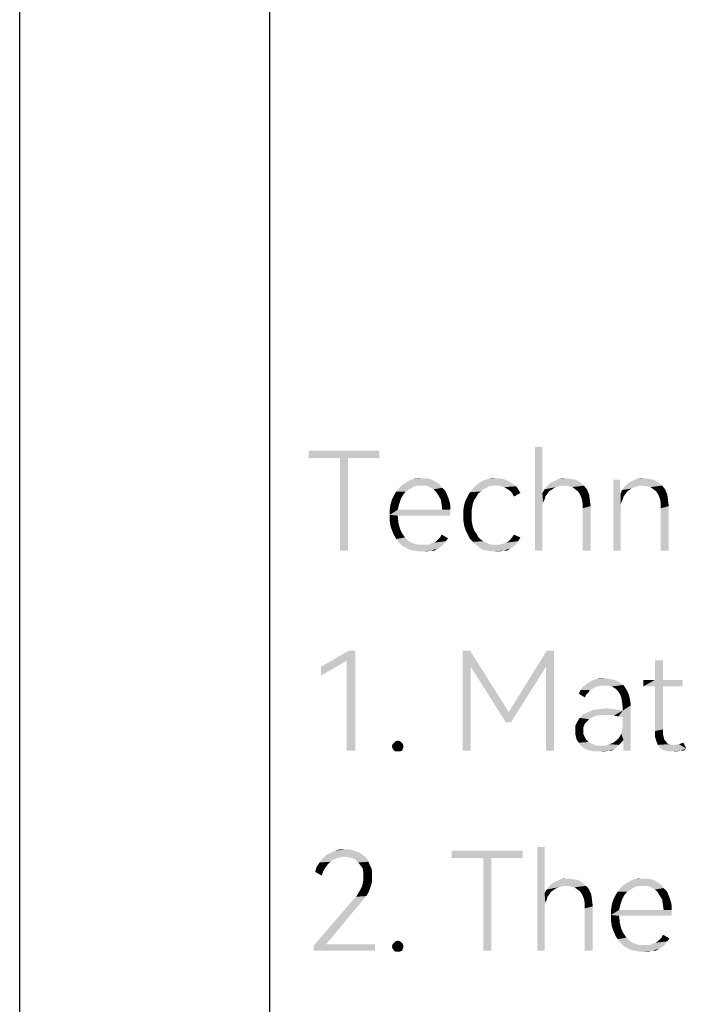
# Model space of a CAD drawing. Header units: millimetres. Extents: x 0 to 297, y 0 to 210.
# Tile 10 of 122: x 0 to 13, y 22 to 42. Entities that reach past the tile are written whole.
import ezdxf

# ---------------------------------------------------------------- set-up
doc = ezdxf.new("R2010")
doc.units = ezdxf.units.MM
doc.header["$LTSCALE"] = 16.335
doc.layers.get('0').update_dxf_attribs({"linetype": 'CONTINUOUS'})

msp = doc.modelspace()

# ---------------------------------------------------------------- linework, layer by layer
at = {"color": 7, "linetype": 'CONTINUOUS'}
msp.add_line((0, 0), (0, 210), dxfattribs=at)
at = {"color": 7, "linetype": 'CONTINUOUS', "true_color": 0x00bfff}
msp.add_line((5, 5), (5, 205), dxfattribs=at)
at = {"color": 7, "linetype": 'CONTINUOUS'}
for points in [[(7.189, 33.379), (5.773, 33.233), (5.773, 33.379)], [(6.4, 33.233), (5.773, 33.233), (7.189, 33.379)], [(6.561, 33.233), (6.4, 33.233), (7.189, 33.379)], [(6.561, 33.233), (7.189, 33.379), (7.189, 33.233)], [(10.444, 33.452), (10.444, 32.532), (10.298, 31.379)], [(10.444, 33.452), (10.298, 31.379), (10.298, 33.452)], [(6.561, 33.233), (6.4, 31.379), (6.4, 33.233)], [(6.4, 31.379), (6.561, 33.233), (6.561, 31.379)], [(7.933, 32.678), (7.583, 32.634), (7.641, 32.693)], [(7.933, 32.678), (7.86, 32.649), (7.583, 32.634)], [(8.342, 32.737), (7.641, 32.693), (7.714, 32.737)], [(7.641, 32.693), (8.342, 32.737), (8.4, 32.693)], [(7.641, 32.693), (8.4, 32.693), (7.933, 32.678)], [(8.269, 32.78), (7.714, 32.737), (7.787, 32.78)], [(7.714, 32.737), (8.269, 32.78), (8.342, 32.737)], [(8.196, 32.81), (7.787, 32.78), (7.86, 32.81)], [(7.787, 32.78), (8.196, 32.81), (8.269, 32.78)], [(8.035, 32.824), (8.123, 32.824), (7.86, 32.81)], [(8.035, 32.824), (7.86, 32.81), (7.948, 32.824)], [(7.86, 32.81), (8.123, 32.824), (8.196, 32.81)], [(8.021, 32.678), (7.933, 32.678), (8.4, 32.693)], [(8.123, 32.678), (8.021, 32.678), (8.4, 32.693)], [(8.196, 32.649), (8.123, 32.678), (8.4, 32.693)], [(8.196, 32.649), (8.4, 32.693), (8.444, 32.634)], [(9.451, 32.678), (9.378, 32.664), (9.057, 32.62)], [(9.451, 32.678), (9.057, 32.62), (9.116, 32.678)], [(9.86, 32.707), (9.116, 32.678), (9.189, 32.737)], [(9.451, 32.678), (9.116, 32.678), (9.86, 32.707)], [(9.743, 32.78), (9.802, 32.751), (9.189, 32.737)], [(9.743, 32.78), (9.189, 32.737), (9.262, 32.78)], [(9.189, 32.737), (9.802, 32.751), (9.86, 32.707)], [(9.67, 32.81), (9.262, 32.78), (9.349, 32.81)], [(9.262, 32.78), (9.67, 32.81), (9.743, 32.78)], [(9.524, 32.824), (9.597, 32.824), (9.349, 32.81)], [(9.524, 32.824), (9.349, 32.81), (9.437, 32.824)], [(9.349, 32.81), (9.597, 32.824), (9.67, 32.81)], [(9.51, 32.678), (9.451, 32.678), (9.86, 32.707)], [(9.583, 32.678), (9.51, 32.678), (9.86, 32.707)], [(9.627, 32.664), (9.583, 32.678), (9.86, 32.707)], [(9.627, 32.664), (9.86, 32.707), (9.919, 32.664)], [(10.824, 32.678), (10.532, 32.664), (10.576, 32.707)], [(10.532, 32.664), (10.824, 32.678), (10.78, 32.664)], [(11.203, 32.737), (10.576, 32.707), (10.634, 32.751)], [(10.824, 32.678), (10.576, 32.707), (11.203, 32.737)], [(10.634, 32.751), (10.707, 32.78), (11.116, 32.795)], [(10.634, 32.751), (11.116, 32.795), (11.203, 32.737)], [(11.013, 32.81), (11.116, 32.795), (10.707, 32.78)], [(11.013, 32.81), (10.707, 32.78), (10.765, 32.81)], [(10.911, 32.824), (10.765, 32.81), (10.838, 32.824)], [(10.765, 32.81), (10.911, 32.824), (11.013, 32.81)], [(10.882, 32.678), (10.824, 32.678), (11.203, 32.737)], [(10.882, 32.678), (11.203, 32.737), (11.276, 32.678)], [(11.276, 32.678), (10.97, 32.664), (10.882, 32.678)], [(11.043, 32.649), (10.97, 32.664), (11.276, 32.678)], [(11.101, 32.605), (11.043, 32.649), (11.276, 32.678)], [(11.101, 32.605), (11.276, 32.678), (11.335, 32.605)], [(11.992, 32.795), (11.992, 32.693), (11.86, 31.379)], [(11.992, 32.795), (11.86, 31.379), (11.86, 32.795)], [(11.992, 32.693), (11.992, 32.62), (11.86, 31.379)], [(12.386, 32.678), (12.079, 32.649), (12.138, 32.707)], [(12.386, 32.678), (12.342, 32.664), (12.079, 32.649)], [(12.765, 32.737), (12.138, 32.707), (12.196, 32.751)], [(12.386, 32.678), (12.138, 32.707), (12.765, 32.737)], [(12.196, 32.751), (12.254, 32.78), (12.678, 32.795)], [(12.196, 32.751), (12.678, 32.795), (12.765, 32.737)], [(12.59, 32.81), (12.678, 32.795), (12.254, 32.78)], [(12.59, 32.81), (12.254, 32.78), (12.327, 32.81)], [(12.473, 32.824), (12.327, 32.81), (12.4, 32.824)], [(12.327, 32.81), (12.473, 32.824), (12.59, 32.81)], [(12.444, 32.678), (12.386, 32.678), (12.765, 32.737)], [(12.444, 32.678), (12.765, 32.737), (12.838, 32.678)], [(12.838, 32.678), (12.532, 32.664), (12.444, 32.678)], [(12.605, 32.649), (12.532, 32.664), (12.838, 32.678)], [(12.663, 32.605), (12.605, 32.649), (12.838, 32.678)], [(12.663, 32.605), (12.838, 32.678), (12.897, 32.605)], [(7.656, 32.488), (7.437, 32.401), (7.481, 32.488)], [(7.437, 32.401), (7.656, 32.488), (7.612, 32.401)], [(7.714, 32.561), (7.481, 32.488), (7.524, 32.561)], [(7.481, 32.488), (7.714, 32.561), (7.656, 32.488)], [(7.787, 32.605), (7.524, 32.561), (7.583, 32.634)], [(7.524, 32.561), (7.787, 32.605), (7.714, 32.561)], [(7.583, 32.634), (7.86, 32.649), (7.787, 32.605)], [(8.444, 32.634), (8.269, 32.605), (8.196, 32.649)], [(8.269, 32.605), (8.444, 32.634), (8.503, 32.576)], [(8.503, 32.576), (8.327, 32.547), (8.269, 32.605)], [(8.327, 32.547), (8.503, 32.576), (8.532, 32.518)], [(8.532, 32.518), (8.371, 32.474), (8.327, 32.547)], [(8.371, 32.474), (8.532, 32.518), (8.561, 32.445)], [(9.159, 32.518), (8.955, 32.474), (8.999, 32.547)], [(8.955, 32.474), (9.159, 32.518), (9.13, 32.459)], [(9.262, 32.605), (8.999, 32.547), (9.057, 32.62)], [(9.262, 32.605), (9.218, 32.561), (8.999, 32.547)], [(8.999, 32.547), (9.218, 32.561), (9.159, 32.518)], [(9.378, 32.664), (9.32, 32.634), (9.057, 32.62)], [(9.057, 32.62), (9.32, 32.634), (9.262, 32.605)], [(9.919, 32.664), (9.685, 32.649), (9.627, 32.664)], [(9.729, 32.62), (9.685, 32.649), (9.919, 32.664)], [(9.729, 32.62), (9.919, 32.664), (9.962, 32.605)], [(9.962, 32.605), (9.773, 32.591), (9.729, 32.62)], [(9.816, 32.561), (9.773, 32.591), (9.962, 32.605)], [(9.816, 32.561), (9.962, 32.605), (10.006, 32.532)], [(10.006, 32.532), (9.846, 32.518), (9.816, 32.561)], [(9.846, 32.518), (10.006, 32.532), (9.875, 32.459)], [(10.444, 32.532), (10.444, 32.284), (10.298, 31.379)], [(10.619, 32.591), (10.444, 32.532), (10.488, 32.605)], [(10.619, 32.591), (10.576, 32.561), (10.444, 32.532)], [(10.444, 32.532), (10.576, 32.561), (10.546, 32.518)], [(10.444, 32.532), (10.546, 32.518), (10.503, 32.459)], [(10.444, 32.532), (10.503, 32.459), (10.459, 32.342)], [(10.444, 32.532), (10.459, 32.342), (10.444, 32.284)], [(10.78, 32.664), (10.721, 32.649), (10.488, 32.605)], [(10.78, 32.664), (10.488, 32.605), (10.532, 32.664)], [(10.721, 32.649), (10.663, 32.62), (10.488, 32.605)], [(10.488, 32.605), (10.663, 32.62), (10.619, 32.591)], [(11.335, 32.605), (11.159, 32.561), (11.101, 32.605)], [(11.159, 32.561), (11.335, 32.605), (11.378, 32.503)], [(11.378, 32.503), (11.203, 32.488), (11.159, 32.561)], [(11.232, 32.415), (11.203, 32.488), (11.378, 32.503)], [(11.232, 32.415), (11.378, 32.503), (11.393, 32.386)], [(11.992, 32.62), (11.992, 32.561), (11.86, 31.379)], [(11.992, 32.561), (12.006, 32.518), (11.86, 31.379)], [(12.006, 32.518), (12.006, 32.284), (11.86, 31.379)], [(12.181, 32.591), (12.138, 32.561), (12.006, 32.518)], [(12.181, 32.591), (12.006, 32.518), (12.035, 32.591)], [(12.006, 32.518), (12.138, 32.561), (12.108, 32.518)], [(12.006, 32.518), (12.108, 32.518), (12.065, 32.459)], [(12.006, 32.518), (12.065, 32.459), (12.021, 32.342)], [(12.006, 32.518), (12.021, 32.342), (12.006, 32.284)], [(12.284, 32.649), (12.225, 32.62), (12.035, 32.591)], [(12.284, 32.649), (12.035, 32.591), (12.079, 32.649)], [(12.035, 32.591), (12.225, 32.62), (12.181, 32.591)], [(12.079, 32.649), (12.342, 32.664), (12.284, 32.649)], [(12.897, 32.605), (12.721, 32.561), (12.663, 32.605)], [(12.721, 32.561), (12.897, 32.605), (12.94, 32.503)], [(12.94, 32.503), (12.765, 32.488), (12.721, 32.561)], [(12.794, 32.415), (12.765, 32.488), (12.94, 32.503)], [(12.794, 32.415), (12.94, 32.503), (12.955, 32.386)], [(7.393, 32.196), (7.408, 32.299), (7.583, 32.313)], [(7.393, 32.196), (7.583, 32.313), (7.554, 32.196)], [(7.612, 32.401), (7.583, 32.313), (7.408, 32.299)], [(7.612, 32.401), (7.408, 32.299), (7.437, 32.401)], [(8.561, 32.445), (8.415, 32.401), (8.371, 32.474)], [(8.415, 32.401), (8.561, 32.445), (8.59, 32.357)], [(8.59, 32.357), (8.43, 32.299), (8.415, 32.401)], [(8.43, 32.299), (8.59, 32.357), (8.605, 32.284)], [(8.605, 32.284), (8.444, 32.196), (8.43, 32.299)], [(8.444, 32.196), (8.605, 32.284), (8.605, 32.196)], [(9.043, 32.255), (8.867, 32.196), (8.882, 32.299)], [(9.057, 32.328), (8.882, 32.299), (8.911, 32.386)], [(8.882, 32.299), (9.057, 32.328), (9.043, 32.255)], [(9.13, 32.459), (8.911, 32.386), (8.955, 32.474)], [(9.13, 32.459), (9.086, 32.401), (8.911, 32.386)], [(8.911, 32.386), (9.086, 32.401), (9.057, 32.328)], [(10.444, 32.284), (10.444, 32.211), (10.298, 31.379)], [(10.503, 32.459), (10.488, 32.401), (10.459, 32.342)], [(11.393, 32.386), (11.247, 32.328), (11.232, 32.415)], [(11.247, 32.328), (11.393, 32.386), (11.408, 32.269)], [(11.408, 32.269), (11.247, 32.226), (11.247, 32.328)], [(12.006, 32.284), (12.006, 32.211), (11.86, 31.379)], [(12.065, 32.459), (12.05, 32.401), (12.021, 32.342)], [(12.955, 32.386), (12.809, 32.328), (12.794, 32.415)], [(12.809, 32.328), (12.955, 32.386), (12.97, 32.269)], [(12.97, 32.269), (12.809, 32.226), (12.809, 32.328)], [(8.444, 32.196), (8.605, 32.196), (7.393, 32.094)], [(7.554, 32.196), (8.444, 32.196), (7.393, 32.094)], [(7.554, 32.196), (7.393, 32.094), (7.393, 32.196)], [(7.554, 32.08), (7.393, 32.094), (8.605, 32.196)], [(7.554, 32.08), (7.393, 31.977), (7.393, 32.094)], [(7.554, 32.08), (8.605, 32.196), (8.605, 32.08)], [(8.867, 32.196), (9.043, 32.255), (9.028, 32.167)], [(9.028, 32.167), (8.867, 32.08), (8.867, 32.196)], [(8.867, 32.08), (9.028, 32.167), (9.028, 32.08)], [(10.298, 31.379), (10.444, 32.211), (10.444, 31.379)], [(11.247, 31.379), (11.247, 32.226), (11.408, 32.269)], [(11.247, 31.379), (11.408, 32.269), (11.408, 31.379)], [(11.86, 31.379), (12.006, 32.211), (12.006, 31.379)], [(12.809, 31.379), (12.809, 32.226), (12.97, 32.269)], [(12.809, 31.379), (12.97, 32.269), (12.97, 31.379)], [(7.393, 31.977), (7.554, 32.08), (7.568, 31.934)], [(7.568, 31.934), (7.408, 31.875), (7.393, 31.977)], [(7.408, 31.875), (7.568, 31.934), (7.597, 31.817)], [(9.028, 32.08), (9.028, 31.992), (8.867, 31.977)], [(9.028, 32.08), (8.867, 31.977), (8.867, 32.08)], [(8.867, 31.977), (9.028, 31.992), (9.043, 31.919)], [(9.043, 31.919), (8.882, 31.875), (8.867, 31.977)], [(8.882, 31.875), (9.043, 31.919), (9.057, 31.846)], [(7.597, 31.817), (7.437, 31.788), (7.408, 31.875)], [(7.437, 31.788), (7.597, 31.817), (7.641, 31.729)], [(7.641, 31.729), (7.481, 31.685), (7.437, 31.788)], [(7.481, 31.685), (7.641, 31.729), (7.7, 31.642)], [(8.4, 31.642), (8.43, 31.7), (8.561, 31.627)], [(9.057, 31.846), (8.911, 31.788), (8.882, 31.875)], [(8.911, 31.788), (9.057, 31.846), (9.086, 31.773)], [(9.086, 31.773), (8.955, 31.7), (8.911, 31.788)], [(9.086, 31.773), (9.13, 31.715), (8.955, 31.7)], [(8.955, 31.7), (9.13, 31.715), (9.159, 31.656)], [(9.159, 31.656), (8.999, 31.612), (8.955, 31.7)], [(9.846, 31.656), (9.875, 31.7), (10.006, 31.642)], [(7.7, 31.642), (7.524, 31.612), (7.481, 31.685)], [(7.524, 31.612), (7.7, 31.642), (7.773, 31.569)], [(7.773, 31.569), (7.583, 31.539), (7.524, 31.612)], [(7.583, 31.539), (7.773, 31.569), (7.86, 31.525)], [(7.86, 31.525), (7.641, 31.481), (7.583, 31.539)], [(7.86, 31.525), (7.962, 31.496), (7.641, 31.481)], [(8.123, 31.496), (8.181, 31.496), (7.641, 31.481)], [(8.065, 31.496), (8.123, 31.496), (7.641, 31.481)], [(7.962, 31.496), (8.065, 31.496), (7.641, 31.481)], [(8.43, 31.466), (7.641, 31.481), (8.181, 31.496)], [(8.473, 31.51), (8.181, 31.496), (8.225, 31.525)], [(8.181, 31.496), (8.473, 31.51), (8.43, 31.466)], [(8.225, 31.525), (8.284, 31.539), (8.517, 31.569)], [(8.225, 31.525), (8.517, 31.569), (8.473, 31.51)], [(8.517, 31.569), (8.284, 31.539), (8.327, 31.569)], [(8.327, 31.569), (8.371, 31.612), (8.561, 31.627)], [(8.327, 31.569), (8.561, 31.627), (8.517, 31.569)], [(8.561, 31.627), (8.371, 31.612), (8.4, 31.642)], [(8.999, 31.612), (9.159, 31.656), (9.218, 31.598)], [(9.218, 31.598), (9.057, 31.554), (8.999, 31.612)], [(9.218, 31.598), (9.262, 31.569), (9.057, 31.554)], [(9.057, 31.554), (9.262, 31.569), (9.32, 31.539)], [(9.32, 31.539), (9.116, 31.496), (9.057, 31.554)], [(9.32, 31.539), (9.378, 31.51), (9.116, 31.496)], [(9.116, 31.496), (9.378, 31.51), (9.451, 31.496)], [(9.451, 31.496), (9.189, 31.437), (9.116, 31.496)], [(9.583, 31.496), (9.86, 31.452), (9.189, 31.437)], [(9.51, 31.496), (9.583, 31.496), (9.189, 31.437)], [(9.451, 31.496), (9.51, 31.496), (9.189, 31.437)], [(9.919, 31.51), (9.583, 31.496), (9.627, 31.51)], [(9.583, 31.496), (9.919, 31.51), (9.86, 31.452)], [(9.627, 31.51), (9.685, 31.525), (9.962, 31.569)], [(9.627, 31.51), (9.962, 31.569), (9.919, 31.51)], [(9.685, 31.525), (9.729, 31.539), (9.962, 31.569)], [(9.962, 31.569), (9.729, 31.539), (9.773, 31.569)], [(9.773, 31.569), (9.816, 31.612), (10.006, 31.642)], [(9.773, 31.569), (10.006, 31.642), (9.962, 31.569)], [(10.006, 31.642), (9.816, 31.612), (9.846, 31.656)], [(8.43, 31.466), (7.714, 31.437), (7.641, 31.481)], [(7.714, 31.437), (8.43, 31.466), (8.357, 31.423)], [(8.357, 31.423), (7.802, 31.394), (7.714, 31.437)], [(7.875, 31.379), (7.802, 31.394), (8.357, 31.423)], [(8.211, 31.379), (7.875, 31.379), (8.357, 31.423)], [(8.211, 31.379), (7.962, 31.364), (7.875, 31.379)], [(8.05, 31.364), (7.962, 31.364), (8.211, 31.379)], [(8.05, 31.364), (8.211, 31.379), (8.138, 31.364)], [(8.211, 31.379), (8.357, 31.423), (8.284, 31.379)], [(9.189, 31.437), (9.86, 31.452), (9.802, 31.423)], [(9.802, 31.423), (9.262, 31.394), (9.189, 31.437)], [(9.349, 31.379), (9.262, 31.394), (9.802, 31.423)], [(9.67, 31.379), (9.349, 31.379), (9.802, 31.423)], [(9.67, 31.379), (9.437, 31.364), (9.349, 31.379)], [(9.524, 31.364), (9.437, 31.364), (9.67, 31.379)], [(9.524, 31.364), (9.67, 31.379), (9.597, 31.364)], [(9.67, 31.379), (9.802, 31.423), (9.743, 31.379)], [(6.707, 29.379), (6.532, 29.175), (6.021, 29.058)], [(6.707, 29.379), (6.021, 29.058), (6.576, 29.379)], [(6.532, 27.379), (6.532, 29.175), (6.707, 29.379)], [(6.532, 27.379), (6.707, 29.379), (6.707, 27.379)], [(8.999, 29.379), (9.013, 29.058), (8.853, 27.379)], [(8.999, 29.379), (8.853, 27.379), (8.853, 29.379)], [(9.013, 29.058), (8.999, 29.379), (9.773, 28.153)], [(10.678, 29.379), (10.517, 29.058), (9.773, 28.153)], [(10.678, 29.379), (9.773, 28.153), (10.532, 29.379)], [(10.517, 27.379), (10.517, 29.058), (10.678, 29.379)], [(10.517, 27.379), (10.678, 29.379), (10.678, 27.379)], [(6.021, 29.058), (6.532, 29.175), (6.021, 28.883)], [(12.853, 29.189), (12.692, 28.795), (12.692, 29.189)], [(12.692, 28.795), (12.853, 29.189), (12.853, 28.795)], [(8.853, 27.379), (9.013, 29.058), (9.013, 27.379)], [(9.773, 28.153), (9.714, 27.948), (9.013, 29.058)], [(9.714, 27.948), (9.773, 28.153), (10.517, 29.058)], [(9.714, 27.948), (10.517, 29.058), (9.816, 27.948)], [(11.305, 28.693), (11.364, 28.737), (11.977, 28.751)], [(11.305, 28.693), (11.977, 28.751), (12.065, 28.693)], [(11.977, 28.751), (11.364, 28.737), (11.437, 28.78)], [(11.802, 28.81), (11.889, 28.795), (11.437, 28.78)], [(11.802, 28.81), (11.437, 28.78), (11.524, 28.81)], [(11.437, 28.78), (11.889, 28.795), (11.977, 28.751)], [(11.685, 28.824), (11.524, 28.81), (11.597, 28.824)], [(11.524, 28.81), (11.685, 28.824), (11.802, 28.81)], [(12.853, 28.795), (13.247, 28.795), (12.459, 28.664)], [(12.692, 28.795), (12.853, 28.795), (12.459, 28.664)], [(12.692, 28.795), (12.459, 28.664), (12.459, 28.795)], [(12.692, 28.664), (12.459, 28.664), (13.247, 28.795)], [(12.853, 28.664), (12.692, 28.664), (13.247, 28.795)], [(12.853, 28.664), (13.247, 28.795), (13.247, 28.664)], [(11.393, 28.591), (11.364, 28.547), (11.174, 28.518)], [(11.393, 28.591), (11.174, 28.518), (11.203, 28.591)], [(11.174, 28.518), (11.364, 28.547), (11.32, 28.503)], [(11.495, 28.649), (11.451, 28.62), (11.203, 28.591)], [(11.495, 28.649), (11.203, 28.591), (11.247, 28.649)], [(11.203, 28.591), (11.451, 28.62), (11.393, 28.591)], [(11.612, 28.678), (11.247, 28.649), (11.305, 28.693)], [(11.612, 28.678), (11.554, 28.664), (11.247, 28.649)], [(11.247, 28.649), (11.554, 28.664), (11.495, 28.649)], [(11.305, 28.693), (12.065, 28.693), (11.612, 28.678)], [(11.685, 28.678), (11.612, 28.678), (12.065, 28.693)], [(11.758, 28.678), (11.685, 28.678), (12.065, 28.693)], [(11.831, 28.664), (11.758, 28.678), (12.065, 28.693)], [(11.904, 28.62), (11.831, 28.664), (12.065, 28.693)], [(11.904, 28.62), (12.065, 28.693), (12.123, 28.605)], [(12.123, 28.605), (11.948, 28.576), (11.904, 28.62)], [(11.992, 28.518), (11.948, 28.576), (12.123, 28.605)], [(11.992, 28.518), (12.123, 28.605), (12.167, 28.518)], [(12.853, 28.664), (12.853, 27.802), (12.692, 27.773)], [(12.853, 28.664), (12.692, 27.773), (12.692, 28.664)], [(11.32, 28.503), (11.291, 28.445), (11.174, 28.518)], [(12.167, 28.518), (12.021, 28.445), (11.992, 28.518)], [(12.021, 28.445), (12.167, 28.518), (12.196, 28.401)], [(12.196, 28.401), (12.035, 28.357), (12.021, 28.445)], [(12.035, 28.357), (12.196, 28.401), (12.211, 28.284)], [(12.211, 28.284), (12.05, 28.255), (12.035, 28.357)], [(11.262, 28.109), (11.364, 28.153), (12.05, 28.182)], [(11.612, 28.094), (11.262, 28.109), (12.05, 28.182)], [(12.05, 28.182), (11.364, 28.153), (11.466, 28.196)], [(11.875, 28.211), (11.466, 28.196), (11.583, 28.211)], [(11.466, 28.196), (11.875, 28.211), (12.05, 28.182)], [(11.583, 28.211), (11.714, 28.226), (11.875, 28.211)], [(11.714, 28.094), (11.612, 28.094), (12.05, 28.182)], [(11.787, 28.094), (11.714, 28.094), (12.05, 28.182)], [(11.875, 28.08), (11.787, 28.094), (12.05, 28.182)], [(11.962, 28.065), (11.875, 28.08), (12.05, 28.182)], [(11.962, 28.065), (12.05, 28.182), (12.211, 28.284)], [(12.05, 28.05), (11.962, 28.065), (12.211, 28.284)], [(12.021, 27.715), (12.035, 27.788), (12.211, 28.284)], [(12.065, 27.598), (12.021, 27.715), (12.211, 28.284)], [(12.035, 27.788), (12.05, 27.875), (12.211, 28.284)], [(12.05, 28.182), (12.05, 28.255), (12.211, 28.284)], [(12.05, 27.875), (12.05, 28.05), (12.211, 28.284)], [(12.065, 27.466), (12.065, 27.598), (12.211, 28.284)], [(12.065, 27.379), (12.065, 27.466), (12.211, 28.284)], [(12.065, 27.379), (12.211, 28.284), (12.211, 27.379)], [(11.335, 27.963), (11.291, 27.919), (11.101, 27.875)], [(11.335, 27.963), (11.101, 27.875), (11.145, 27.963)], [(11.378, 28.007), (11.145, 27.963), (11.189, 28.036)], [(11.145, 27.963), (11.378, 28.007), (11.335, 27.963)], [(11.612, 28.094), (11.189, 28.036), (11.262, 28.109)], [(11.612, 28.094), (11.524, 28.08), (11.189, 28.036)], [(11.524, 28.08), (11.451, 28.05), (11.189, 28.036)], [(11.189, 28.036), (11.451, 28.05), (11.378, 28.007)], [(11.101, 27.875), (11.291, 27.919), (11.262, 27.846)], [(11.262, 27.846), (11.101, 27.773), (11.101, 27.875)], [(11.101, 27.773), (11.262, 27.846), (11.262, 27.773)], [(11.262, 27.773), (11.101, 27.715), (11.101, 27.773)], [(11.101, 27.715), (11.262, 27.773), (11.262, 27.715)], [(12.692, 27.773), (12.853, 27.802), (12.853, 27.715)], [(12.853, 27.715), (12.692, 27.671), (12.692, 27.773)], [(7.597, 27.569), (7.481, 27.539), (7.51, 27.569)], [(7.481, 27.539), (7.597, 27.569), (7.641, 27.539)], [(7.51, 27.569), (7.554, 27.583), (7.597, 27.569)], [(11.262, 27.715), (11.116, 27.656), (11.101, 27.715)], [(11.116, 27.656), (11.262, 27.715), (11.291, 27.656)], [(11.291, 27.656), (11.13, 27.598), (11.116, 27.656)], [(11.13, 27.598), (11.291, 27.656), (11.32, 27.598)], [(11.32, 27.598), (11.174, 27.539), (11.13, 27.598)], [(11.32, 27.598), (11.364, 27.554), (11.174, 27.539)], [(11.86, 27.539), (11.919, 27.583), (12.065, 27.598)], [(11.86, 27.539), (12.065, 27.598), (12.021, 27.539)], [(12.065, 27.598), (11.919, 27.583), (11.977, 27.642)], [(12.065, 27.598), (11.977, 27.642), (12.021, 27.715)], [(12.692, 27.671), (12.853, 27.715), (12.867, 27.656)], [(12.867, 27.656), (12.721, 27.569), (12.692, 27.671)], [(12.867, 27.656), (12.882, 27.598), (12.721, 27.569)], [(12.721, 27.569), (12.882, 27.598), (12.911, 27.569)], [(12.911, 27.569), (12.751, 27.496), (12.721, 27.569)], [(12.911, 27.569), (12.94, 27.525), (12.751, 27.496)], [(7.656, 27.51), (7.437, 27.466), (7.451, 27.51)], [(7.437, 27.466), (7.656, 27.51), (7.67, 27.466)], [(7.67, 27.466), (7.451, 27.423), (7.437, 27.466)], [(7.641, 27.539), (7.451, 27.51), (7.481, 27.539)], [(7.451, 27.51), (7.641, 27.539), (7.656, 27.51)], [(7.451, 27.423), (7.67, 27.466), (7.656, 27.423)], [(7.656, 27.423), (7.481, 27.379), (7.451, 27.423)], [(7.481, 27.379), (7.656, 27.423), (7.641, 27.379)], [(7.641, 27.379), (7.51, 27.364), (7.481, 27.379)], [(7.554, 27.364), (7.51, 27.364), (7.641, 27.379)], [(7.554, 27.364), (7.641, 27.379), (7.597, 27.364)], [(11.174, 27.539), (11.364, 27.554), (11.422, 27.525)], [(11.422, 27.525), (11.203, 27.496), (11.174, 27.539)], [(11.203, 27.496), (11.422, 27.525), (11.481, 27.496)], [(11.481, 27.496), (11.247, 27.452), (11.203, 27.496)], [(11.481, 27.496), (11.539, 27.481), (11.247, 27.452)], [(11.247, 27.452), (11.7, 27.481), (11.977, 27.496)], [(11.247, 27.452), (11.977, 27.496), (11.933, 27.452)], [(11.612, 27.481), (11.7, 27.481), (11.247, 27.452)], [(11.539, 27.481), (11.612, 27.481), (11.247, 27.452)], [(11.933, 27.452), (11.291, 27.423), (11.247, 27.452)], [(11.291, 27.423), (11.933, 27.452), (11.875, 27.408)], [(11.875, 27.408), (11.349, 27.394), (11.291, 27.423)], [(11.408, 27.379), (11.349, 27.394), (11.875, 27.408)], [(11.758, 27.379), (11.408, 27.379), (11.875, 27.408)], [(11.758, 27.379), (11.466, 27.364), (11.408, 27.379)], [(11.539, 27.364), (11.466, 27.364), (11.758, 27.379)], [(11.597, 27.364), (11.539, 27.364), (11.758, 27.379)], [(11.597, 27.364), (11.758, 27.379), (11.685, 27.364)], [(11.977, 27.496), (11.7, 27.481), (11.787, 27.51)], [(11.758, 27.379), (11.875, 27.408), (11.816, 27.379)], [(12.021, 27.539), (11.787, 27.51), (11.86, 27.539)], [(11.787, 27.51), (12.021, 27.539), (11.977, 27.496)], [(12.94, 27.525), (12.984, 27.51), (12.751, 27.496)], [(12.751, 27.496), (12.984, 27.51), (13.028, 27.496)], [(13.028, 27.496), (12.794, 27.437), (12.751, 27.496)], [(12.794, 27.437), (13.072, 27.496), (13.174, 27.51)], [(13.32, 27.423), (12.794, 27.437), (13.174, 27.51)], [(13.028, 27.496), (13.072, 27.496), (12.794, 27.437)], [(13.32, 27.423), (12.853, 27.394), (12.794, 27.437)], [(12.911, 27.379), (12.853, 27.394), (13.32, 27.423)], [(13.203, 27.379), (12.911, 27.379), (13.32, 27.423)], [(13.203, 27.379), (12.984, 27.364), (12.911, 27.379)], [(13.072, 27.364), (12.984, 27.364), (13.203, 27.379)], [(13.072, 27.364), (13.203, 27.379), (13.13, 27.364)], [(13.174, 27.51), (13.262, 27.539), (13.32, 27.423)], [(13.203, 27.379), (13.32, 27.423), (13.262, 27.379)], [(6.576, 25.408), (6.648, 25.394), (6.298, 25.379)], [(6.503, 25.408), (6.576, 25.408), (6.298, 25.379)], [(6.503, 25.408), (6.298, 25.379), (6.4, 25.408)], [(6.298, 25.379), (6.648, 25.394), (6.721, 25.364)], [(10.488, 25.452), (10.488, 24.532), (10.342, 23.379)], [(10.488, 25.452), (10.342, 23.379), (10.342, 25.452)], [(6.269, 25.204), (5.992, 25.145), (6.05, 25.218)], [(6.269, 25.204), (6.211, 25.16), (5.992, 25.145)], [(6.488, 25.262), (6.05, 25.218), (6.123, 25.291)], [(6.488, 25.262), (6.415, 25.248), (6.05, 25.218)], [(6.415, 25.248), (6.342, 25.233), (6.05, 25.218)], [(6.05, 25.218), (6.342, 25.233), (6.269, 25.204)], [(6.838, 25.306), (6.123, 25.291), (6.211, 25.335)], [(6.488, 25.262), (6.123, 25.291), (6.838, 25.306)], [(6.721, 25.364), (6.211, 25.335), (6.298, 25.379)], [(6.721, 25.364), (6.78, 25.35), (6.211, 25.335)], [(6.211, 25.335), (6.78, 25.35), (6.838, 25.306)], [(6.488, 25.262), (6.838, 25.306), (6.897, 25.262)], [(6.897, 25.262), (6.576, 25.248), (6.488, 25.262)], [(6.648, 25.233), (6.576, 25.248), (6.897, 25.262)], [(6.648, 25.233), (6.897, 25.262), (6.94, 25.218)], [(6.94, 25.218), (6.707, 25.204), (6.648, 25.233)], [(6.707, 25.204), (6.94, 25.218), (6.97, 25.16)], [(6.97, 25.16), (6.765, 25.145), (6.707, 25.204)], [(10.05, 25.379), (8.634, 25.233), (8.634, 25.379)], [(9.262, 25.233), (8.634, 25.233), (10.05, 25.379)], [(9.422, 25.233), (9.262, 25.233), (10.05, 25.379)], [(9.422, 25.233), (9.262, 23.379), (9.262, 25.233)], [(9.262, 23.379), (9.422, 25.233), (9.422, 23.379)], [(9.422, 25.233), (10.05, 25.379), (10.05, 25.233)], [(6.108, 25.043), (5.904, 24.956), (5.933, 25.058)], [(6.108, 25.043), (6.065, 24.97), (5.904, 24.956)], [(6.152, 25.102), (5.933, 25.058), (5.992, 25.145)], [(5.933, 25.058), (6.152, 25.102), (6.108, 25.043)], [(5.992, 25.145), (6.211, 25.16), (6.152, 25.102)], [(6.809, 25.087), (6.765, 25.145), (6.97, 25.16)], [(6.809, 25.087), (6.97, 25.16), (6.999, 25.087)], [(6.999, 25.087), (6.853, 25.029), (6.809, 25.087)], [(6.853, 25.029), (6.999, 25.087), (7.028, 25.029)], [(7.028, 25.029), (6.867, 24.941), (6.853, 25.029)], [(7.028, 25.029), (7.043, 24.956), (6.867, 24.941)], [(5.904, 24.956), (6.065, 24.97), (6.035, 24.883)], [(6.867, 24.868), (6.867, 24.941), (7.043, 24.956)], [(6.867, 24.868), (7.043, 24.956), (7.043, 24.868)], [(7.043, 24.868), (6.867, 24.795), (6.867, 24.868)], [(6.867, 24.795), (7.043, 24.868), (7.043, 24.78)], [(11.057, 24.81), (11.159, 24.795), (10.751, 24.78)], [(11.057, 24.81), (10.751, 24.78), (10.809, 24.81)], [(10.955, 24.824), (10.809, 24.81), (10.882, 24.824)], [(10.809, 24.81), (10.955, 24.824), (11.057, 24.81)], [(12.619, 24.81), (12.211, 24.78), (12.284, 24.81)], [(12.211, 24.78), (12.619, 24.81), (12.692, 24.78)], [(12.459, 24.824), (12.546, 24.824), (12.284, 24.81)], [(12.459, 24.824), (12.284, 24.81), (12.371, 24.824)], [(12.284, 24.81), (12.546, 24.824), (12.619, 24.81)], [(6.97, 24.547), (6.765, 24.532), (6.809, 24.605)], [(6.999, 24.62), (6.809, 24.605), (6.838, 24.664)], [(6.809, 24.605), (6.999, 24.62), (6.97, 24.547)], [(7.028, 24.707), (6.838, 24.664), (6.853, 24.722)], [(6.838, 24.664), (7.028, 24.707), (6.999, 24.62)], [(7.043, 24.78), (6.853, 24.722), (6.867, 24.795)], [(6.853, 24.722), (7.043, 24.78), (7.028, 24.707)], [(10.663, 24.591), (10.488, 24.532), (10.532, 24.605)], [(10.824, 24.664), (10.765, 24.649), (10.532, 24.605)], [(10.824, 24.664), (10.532, 24.605), (10.576, 24.664)], [(10.765, 24.649), (10.707, 24.62), (10.532, 24.605)], [(10.532, 24.605), (10.707, 24.62), (10.663, 24.591)], [(10.867, 24.678), (10.576, 24.664), (10.619, 24.707)], [(10.576, 24.664), (10.867, 24.678), (10.824, 24.664)], [(11.247, 24.737), (10.619, 24.707), (10.678, 24.751)], [(10.867, 24.678), (10.619, 24.707), (11.247, 24.737)], [(10.678, 24.751), (10.751, 24.78), (11.159, 24.795)], [(10.678, 24.751), (11.159, 24.795), (11.247, 24.737)], [(10.926, 24.678), (10.867, 24.678), (11.247, 24.737)], [(10.926, 24.678), (11.247, 24.737), (11.32, 24.678)], [(11.32, 24.678), (11.013, 24.664), (10.926, 24.678)], [(11.086, 24.649), (11.013, 24.664), (11.32, 24.678)], [(11.145, 24.605), (11.086, 24.649), (11.32, 24.678)], [(11.145, 24.605), (11.32, 24.678), (11.378, 24.605)], [(11.378, 24.605), (11.203, 24.561), (11.145, 24.605)], [(11.203, 24.561), (11.378, 24.605), (11.422, 24.503)], [(12.211, 24.605), (11.948, 24.561), (12.006, 24.634)], [(11.948, 24.561), (12.211, 24.605), (12.138, 24.561)], [(12.357, 24.678), (12.006, 24.634), (12.065, 24.693)], [(12.357, 24.678), (12.284, 24.649), (12.006, 24.634)], [(12.006, 24.634), (12.284, 24.649), (12.211, 24.605)], [(12.765, 24.737), (12.065, 24.693), (12.138, 24.737)], [(12.065, 24.693), (12.765, 24.737), (12.824, 24.693)], [(12.065, 24.693), (12.824, 24.693), (12.357, 24.678)], [(12.692, 24.78), (12.138, 24.737), (12.211, 24.78)], [(12.138, 24.737), (12.692, 24.78), (12.765, 24.737)], [(12.444, 24.678), (12.357, 24.678), (12.824, 24.693)], [(12.546, 24.678), (12.444, 24.678), (12.824, 24.693)], [(12.619, 24.649), (12.546, 24.678), (12.824, 24.693)], [(12.619, 24.649), (12.824, 24.693), (12.867, 24.634)], [(12.867, 24.634), (12.692, 24.605), (12.619, 24.649)], [(12.692, 24.605), (12.867, 24.634), (12.926, 24.576)], [(12.926, 24.576), (12.751, 24.547), (12.692, 24.605)], [(6.648, 24.386), (6.721, 24.459), (6.926, 24.474)], [(6.648, 24.386), (6.926, 24.474), (6.853, 24.386)], [(6.926, 24.474), (6.721, 24.459), (6.765, 24.532)], [(6.765, 24.532), (6.97, 24.547), (6.926, 24.474)], [(10.488, 24.532), (10.488, 24.284), (10.342, 23.379)], [(10.663, 24.591), (10.619, 24.561), (10.488, 24.532)], [(10.488, 24.532), (10.619, 24.561), (10.59, 24.518)], [(10.488, 24.532), (10.59, 24.518), (10.546, 24.459)], [(10.488, 24.532), (10.546, 24.459), (10.503, 24.342)], [(10.488, 24.532), (10.503, 24.342), (10.488, 24.284)], [(10.546, 24.459), (10.532, 24.401), (10.503, 24.342)], [(11.422, 24.503), (11.247, 24.488), (11.203, 24.561)], [(11.276, 24.415), (11.247, 24.488), (11.422, 24.503)], [(11.276, 24.415), (11.422, 24.503), (11.437, 24.386)], [(11.437, 24.386), (11.291, 24.328), (11.276, 24.415)], [(12.079, 24.488), (11.86, 24.401), (11.904, 24.488)], [(11.86, 24.401), (12.079, 24.488), (12.035, 24.401)], [(12.138, 24.561), (11.904, 24.488), (11.948, 24.561)], [(11.904, 24.488), (12.138, 24.561), (12.079, 24.488)], [(12.751, 24.547), (12.926, 24.576), (12.955, 24.518)], [(12.955, 24.518), (12.794, 24.474), (12.751, 24.547)], [(12.794, 24.474), (12.955, 24.518), (12.984, 24.445)], [(12.984, 24.445), (12.838, 24.401), (12.794, 24.474)], [(12.838, 24.401), (12.984, 24.445), (13.013, 24.357)], [(6.78, 24.299), (6.692, 24.196), (5.875, 23.481)], [(6.78, 24.299), (5.875, 23.481), (6.576, 24.299)], [(6.853, 24.386), (6.576, 24.299), (6.648, 24.386)], [(6.576, 24.299), (6.853, 24.386), (6.78, 24.299)], [(10.488, 24.284), (10.488, 24.211), (10.342, 23.379)], [(10.342, 23.379), (10.488, 24.211), (10.488, 23.379)], [(11.291, 24.328), (11.437, 24.386), (11.451, 24.269)], [(11.451, 24.269), (11.291, 24.226), (11.291, 24.328)], [(11.291, 23.379), (11.291, 24.226), (11.451, 24.269)], [(11.291, 23.379), (11.451, 24.269), (11.451, 23.379)], [(11.816, 24.196), (11.831, 24.299), (12.006, 24.313)], [(11.816, 24.196), (12.006, 24.313), (11.977, 24.196)], [(12.035, 24.401), (12.006, 24.313), (11.831, 24.299)], [(12.035, 24.401), (11.831, 24.299), (11.86, 24.401)], [(13.013, 24.357), (12.853, 24.299), (12.838, 24.401)], [(12.853, 24.299), (13.013, 24.357), (13.028, 24.284)], [(13.028, 24.284), (12.867, 24.196), (12.853, 24.299)], [(12.867, 24.196), (13.028, 24.284), (13.028, 24.196)], [(6.692, 24.196), (6.123, 23.51), (5.875, 23.481)], [(12.867, 24.196), (13.028, 24.196), (11.816, 24.094)], [(11.977, 24.196), (12.867, 24.196), (11.816, 24.094)], [(11.977, 24.196), (11.816, 24.094), (11.816, 24.196)], [(11.977, 24.08), (11.816, 24.094), (13.028, 24.196)], [(11.977, 24.08), (11.816, 23.977), (11.816, 24.094)], [(11.816, 23.977), (11.977, 24.08), (11.992, 23.934)], [(11.977, 24.08), (13.028, 24.196), (13.028, 24.08)], [(11.992, 23.934), (11.831, 23.875), (11.816, 23.977)], [(11.831, 23.875), (11.992, 23.934), (12.021, 23.817)], [(12.021, 23.817), (11.86, 23.788), (11.831, 23.875)], [(11.86, 23.788), (12.021, 23.817), (12.065, 23.729)], [(12.065, 23.729), (11.904, 23.685), (11.86, 23.788)], [(11.904, 23.685), (12.065, 23.729), (12.123, 23.642)], [(12.123, 23.642), (11.948, 23.612), (11.904, 23.685)], [(11.948, 23.612), (12.123, 23.642), (12.196, 23.569)], [(12.751, 23.569), (12.794, 23.612), (12.984, 23.627)], [(12.751, 23.569), (12.984, 23.627), (12.94, 23.569)], [(12.984, 23.627), (12.794, 23.612), (12.824, 23.642)], [(12.824, 23.642), (12.853, 23.7), (12.984, 23.627)], [(6.123, 23.51), (7.101, 23.51), (5.875, 23.481)], [(5.875, 23.379), (5.875, 23.481), (7.101, 23.51)], [(5.875, 23.379), (7.101, 23.51), (7.101, 23.379)], [(7.656, 23.51), (7.437, 23.466), (7.451, 23.51)], [(7.437, 23.466), (7.656, 23.51), (7.67, 23.466)], [(7.67, 23.466), (7.451, 23.423), (7.437, 23.466)], [(7.641, 23.539), (7.451, 23.51), (7.481, 23.539)], [(7.451, 23.51), (7.641, 23.539), (7.656, 23.51)], [(7.451, 23.423), (7.67, 23.466), (7.656, 23.423)], [(7.597, 23.569), (7.481, 23.539), (7.51, 23.569)], [(7.481, 23.539), (7.597, 23.569), (7.641, 23.539)], [(7.51, 23.569), (7.554, 23.583), (7.597, 23.569)], [(12.196, 23.569), (12.006, 23.539), (11.948, 23.612)], [(12.006, 23.539), (12.196, 23.569), (12.284, 23.525)], [(12.284, 23.525), (12.065, 23.481), (12.006, 23.539)], [(12.284, 23.525), (12.386, 23.496), (12.065, 23.481)], [(12.546, 23.496), (12.605, 23.496), (12.065, 23.481)], [(12.488, 23.496), (12.546, 23.496), (12.065, 23.481)], [(12.386, 23.496), (12.488, 23.496), (12.065, 23.481)], [(12.853, 23.466), (12.065, 23.481), (12.605, 23.496)], [(12.853, 23.466), (12.138, 23.437), (12.065, 23.481)], [(12.138, 23.437), (12.853, 23.466), (12.78, 23.423)], [(12.78, 23.423), (12.225, 23.394), (12.138, 23.437)], [(12.897, 23.51), (12.605, 23.496), (12.648, 23.525)], [(12.605, 23.496), (12.897, 23.51), (12.853, 23.466)], [(12.648, 23.525), (12.707, 23.539), (12.94, 23.569)], [(12.648, 23.525), (12.94, 23.569), (12.897, 23.51)], [(12.94, 23.569), (12.707, 23.539), (12.751, 23.569)], [(7.656, 23.423), (7.481, 23.379), (7.451, 23.423)], [(7.481, 23.379), (7.656, 23.423), (7.641, 23.379)], [(7.641, 23.379), (7.51, 23.364), (7.481, 23.379)], [(7.554, 23.364), (7.51, 23.364), (7.641, 23.379)], [(7.554, 23.364), (7.641, 23.379), (7.597, 23.364)], [(12.298, 23.379), (12.225, 23.394), (12.78, 23.423)], [(12.634, 23.379), (12.298, 23.379), (12.78, 23.423)], [(12.634, 23.379), (12.386, 23.364), (12.298, 23.379)], [(12.473, 23.364), (12.386, 23.364), (12.634, 23.379)], [(12.473, 23.364), (12.634, 23.379), (12.561, 23.364)], [(12.634, 23.379), (12.78, 23.423), (12.707, 23.379)]]:
    msp.add_solid(points, dxfattribs=at)

doc.saveas('drawing.dxf')
